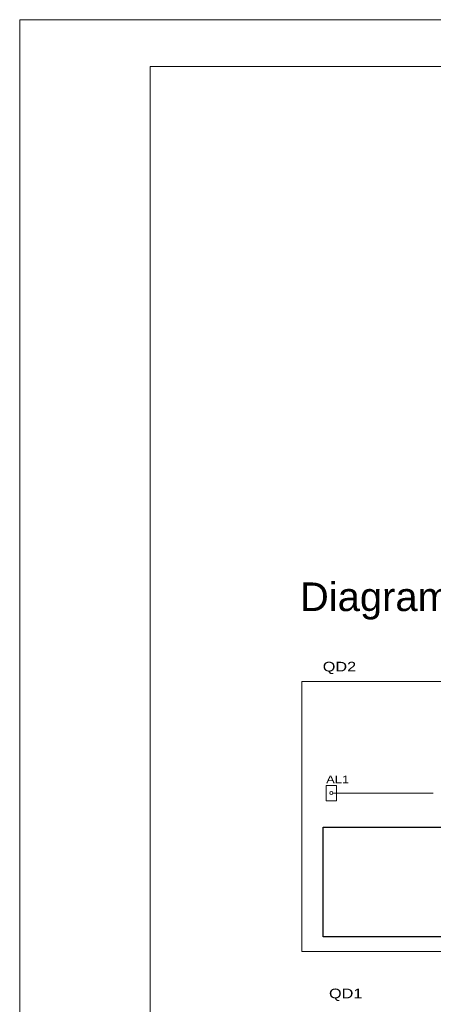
# Model space of a CAD drawing. Header units: millimetres. Extents: x 10050 to 25386, y -10594 to -3144.
# Tile 5 of 29: x 10050 to 11331, y -6192 to -3144. Entities that reach past the tile are written whole.
import ezdxf

# ---------------------------------------------------------------- set-up
doc = ezdxf.new("R2010")
doc.units = ezdxf.units.MM
doc.layers.add('Anotação - Geral', color=7, linetype='Continuous')
doc.layers.add('Linha & Trama.2D', color=7, linetype='Continuous')
for name, color, linetype, lineweight in [('DI-Fios', 3, 'Continuous', 30), ('DI-Linhas do diagrama', 9, 'Continuous', 20), ('DI-Pontilhado', 7, 'Continuous', 20), ('DI-Título do diagrama', 3, 'Continuous', 30), ('DI-Títulos', 3, 'Continuous', 5)]:
    doc.layers.add(name, color=color, linetype=linetype, lineweight=lineweight)
doc.styles.add('ARIAL', font='arial.ttf', dxfattribs={"width": 1.2})
doc.styles.add('GENERATED_STYLE_1', font='arial.ttf')

msp = doc.modelspace()

# ---------------------------------------------------------------- linework, layer by layer
at = {"layer": 'DI-Fios', "linetype": 'Continuous'}
for p, q in [((10990.34, -5642.86), (11460.54, -5642.86)), ((10990.34, -5982.62), (10990.34, -5642.86))]:
    msp.add_line(p, q, dxfattribs=at)
at = {"layer": 'DI-Fios'}
msp.add_line((12727.57, -5982.62), (10990.34, -5982.62), dxfattribs=at)
at = {"layer": 'DI-Linhas do diagrama', "linetype": 'Continuous'}
for p, q in [((11030.92, -5513.94), (10999.15, -5513.94)), ((10999.15, -5513.94), (10999.15, -5561.59)), ((11030.92, -5561.59), (11030.92, -5513.94)), ((11019.8, -5537.77), (11030.92, -5537.77)), ((11030.92, -5537.77), (11037.27, -5537.77)), ((11037.27, -5537.77), (11046.81, -5537.77)), ((11042.04, -5537.77), (11330.35, -5537.77)), ((10999.15, -5561.59), (11030.92, -5561.59))]:
    msp.add_line(p, q, dxfattribs=at)
msp.add_circle((11015.04, -5537.77), 4.77, dxfattribs=at)
at = {"layer": 'DI-Pontilhado'}
for p, q in [((12802.57, -5192.11), (10924.16, -5192.11)), ((10924.16, -5192.11), (10924.16, -6027.62)), ((10924.16, -6027.62), (12802.57, -6027.62))]:
    msp.add_line(p, q, dxfattribs=at)
at = {"layer": 'Linha & Trama.2D', "color": 7, "linetype": 'Continuous', "lineweight": 0}
for p, q in [((25386.47, -3143.83), (10050.29, -3143.83)), ((25386.47, -3143.83), (10050.29, -3143.83)), ((10050.29, -3288.32), (10050.29, -3143.83)), ((10050.29, -10433.15), (10050.29, -3288.32)), ((10454.29, -3288.32), (25225.47, -3288.32)), ((10454.29, -10433.15), (10454.29, -3288.32)), ((10454.29, -10433.15), (10454.29, -3288.32))]:
    msp.add_line(p, q, dxfattribs=at)

# ---------------------------------------------------------------- texts
at = {"layer": 'Anotação - Geral', "color": 7, "linetype": 'Continuous', "lineweight": 0, "style": 'GENERATED_STYLE_1'}
msp.add_text('Diagrama Unifilar', height=88.55, dxfattribs=at).set_placement((10918.01, -4974.36))
at = {"layer": 'DI-Título do diagrama', "insert": (10999.18, -5507.55), "char_height": 23.828, "width": 85.779, "attachment_point": 7, "line_spacing_factor": 0.798, "style": 'ARIAL'}
msp.add_mtext('AL1', dxfattribs=at)
at = {"layer": 'DI-Títulos', "char_height": 30, "width": 172.7168, "attachment_point": 7, "line_spacing_factor": 0.6, "style": 'ARIAL'}
for s, insert in [('QD2', (10988.56, -5169.61)), ('QD1', (11007.95, -6181.26))]:
    msp.add_mtext(s, dxfattribs=dict(at, insert=insert))

doc.saveas('drawing.dxf')
